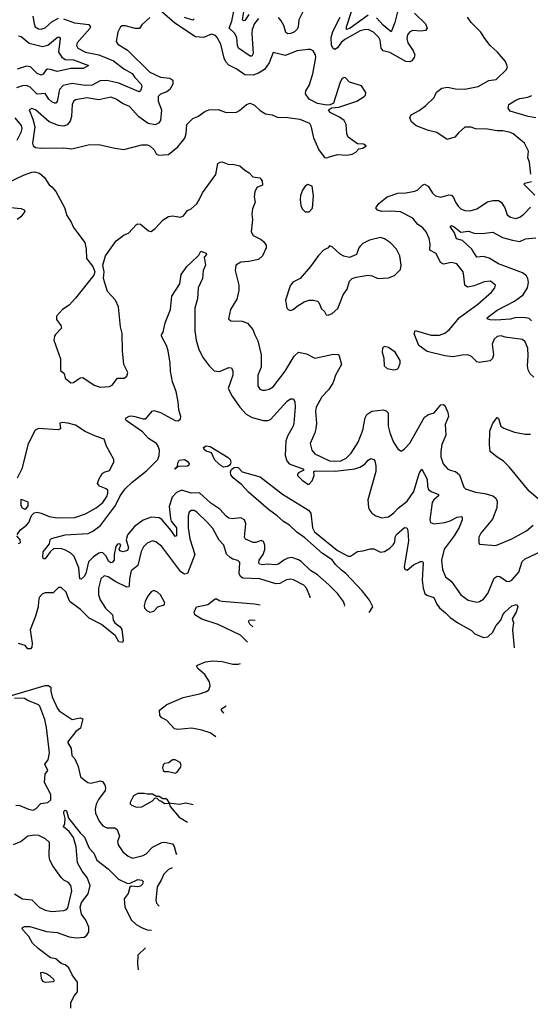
# Model space of a CAD drawing. Extents: x 1995161 to 2088924, y 769148 to 906007.
# Tile 151 of 256: x 2055945 to 2059753, y 789469 to 796817. Entities that reach past the tile are written whole.
import ezdxf

# ---------------------------------------------------------------- set-up
doc = ezdxf.new("R2010")
doc.units = 0

msp = doc.modelspace()

# ---------------------------------------------------------------- linework, layer by layer
at = {"layer": '0CON20XD'}
for points in [[(2058235, 795786.7), (2058255, 795793.8), (2058315, 795810), (2058385, 795806.9), (2058425, 795814.3), (2058451.7, 795828.3), (2058475, 795852.5), (2058505, 795857.5), (2058530, 795875), (2058508.3, 795888.3), (2058465, 795890), (2058395, 795941.2), (2058386, 795965), (2058380, 796035), (2058365, 796064), (2058329.8, 796089.8), (2058261.2, 796125), (2058247.5, 796145), (2058270.7, 796159.3), (2058325, 796163.3), (2058459.8, 796210.2), (2058514, 796245), (2058523.8, 796255), (2058526.2, 796275), (2058495, 796323.3), (2058405, 796352), (2058375, 796383.3), (2058365, 796386.7), (2058350.9, 796379.1), (2058335, 796350), (2058286.4, 796193.6), (2058259.3, 796180.7), (2058235, 796178), (2058165, 796192.9), (2058103.6, 796223.6), (2058077.5, 796265), (2058080, 796285), (2058104.4, 796325.6), (2058131.9, 796411.9), (2058153.1, 796535), (2058151.4, 796555), (2058134.1, 796584.1), (2058115, 796593.8), (2058095, 796593.8), (2058013.9, 796583.9), (2057925, 796549.5), (2057835, 796571.2), (2057805, 796495.8), (2057771.5, 796445), (2057725, 796417.5), (2057685, 796402.3), (2057625, 796405.4), (2057565, 796448.2), (2057505, 796478.9), (2057481.8, 796501.8), (2057468.8, 796528.8), (2057444.6, 796635), (2057418.5, 796685), (2057405, 796698.6), (2057375, 796708), (2057315, 796684.4), (2057255, 796690), (2057100.7, 796790.7), (2057005, 796876.7)], [(2057725, 796826.8), (2057695, 796789.6), (2057678.4, 796745), (2057675.2, 796715), (2057685.3, 796565), (2057677.1, 796545), (2057665, 796543.8), (2057576.8, 796605), (2057569.5, 796625), (2057564.6, 796685.4), (2057546.6, 796716.7), (2057508.4, 796755), (2057528.1, 796805), (2057552.8, 796927.2)], [(2057654.1, 796855.9), (2057625, 796810.3), (2057615, 796808), (2057607.5, 796815), (2057621.9, 796905)], [(2058057.1, 796875), (2058027, 796815), (2058022.7, 796765), (2058014.8, 796745.2), (2057994, 796726), (2057966.1, 796713.9), (2057945, 796712.2), (2057931.1, 796721.1), (2057915, 796772.7), (2057895, 796808.7), (2057875, 796834.1)], [(2058888.9, 796865), (2058970.9, 796785), (2058982.9, 796755), (2058972.7, 796737.2), (2058937.6, 796732.4), (2058874.2, 796735.8), (2058851.9, 796725), (2058836.7, 796705), (2058832.3, 796677.7), (2058839.1, 796645), (2058880.4, 796585), (2058892.2, 796555), (2058887.1, 796535), (2058869.1, 796510.9), (2058855, 796502.5), (2058824, 796505), (2058705, 796572.5), (2058655, 796585.3), (2058641.1, 796605), (2058633.5, 796663.5), (2058622.5, 796685), (2058582.5, 796725), (2058545, 796742.7), (2058515, 796742.1), (2058485, 796732.8), (2058369.7, 796670.3), (2058342.4, 796647.6), (2058315, 796606.1), (2058295, 796594.6), (2058282, 796602), (2058270.4, 796625), (2058266.8, 796685), (2058281.2, 796728.8), (2058336.1, 796835)], [(2058545, 796852), (2058409.6, 796755), (2058381.2, 796745), (2058382.3, 796765), (2058422.9, 796885)], [(2058761.8, 796875), (2058743.5, 796795), (2058715, 796726.7), (2058655.3, 796775), (2058605, 796831.9)], [(2056272.6, 796822.6), (2056354.1, 796794.1), (2056460.9, 796780.9), (2056472.8, 796765), (2056467.7, 796752.3), (2056372.7, 796645), (2056369.7, 796625), (2056379.2, 796605), (2056435, 796573.9), (2056535, 796554.8), (2056645, 796511.3), (2056721.3, 796451.3), (2056784.7, 796414.7), (2056803.9, 796385), (2056850.4, 796335), (2056856.5, 796315), (2056845, 796286), (2056835, 796277.8), (2056685, 796344.4), (2056595, 796362.4), (2056545, 796361.3), (2056485, 796329.6), (2056434.1, 796325.9), (2056335, 796340.3), (2056270, 796325), (2056241.7, 796295), (2056223.6, 796206.4), (2056215.3, 796194.7), (2056206.9, 796193.1), (2056185, 796203.8), (2056163.1, 796225), (2056135, 796266.7), (2056075, 796260.8), (2056022.6, 796312.6), (2055995, 796325.9), (2055965, 796324.2), (2055920.6, 796309.4)], [(2056915, 796834), (2056855, 796777.5), (2056838.1, 796751.9), (2056805, 796750.5), (2056735, 796772.3), (2056708.5, 796771.5), (2056696, 796765), (2056675.6, 796725), (2056664.2, 796655), (2056676, 796635), (2056749.1, 796589.1), (2056915, 796426.1), (2056995, 796389.1), (2057065, 796380), (2057085.8, 796365), (2057088.1, 796335), (2057064.7, 796295.3), (2057041.7, 796278.3), (2056995, 796260.8), (2056976.9, 796243.1), (2056978, 796208), (2057001.5, 796145), (2056996, 796065), (2056980, 796045), (2056955, 796032.9), (2056903.6, 796043.6), (2056833.1, 796093.1), (2056765, 796169.4), (2056711.1, 796191.1), (2056665, 796223.5), (2056625, 796238.2), (2056535, 796218.7), (2056445, 796234.6), (2056361.1, 796218.9), (2056345, 796207.5), (2056336.4, 796185), (2056330.3, 796095), (2056320.8, 796059.2), (2056298.1, 796031.9), (2056275, 796023.2), (2056235, 796028.4), (2056163.8, 796053.8), (2056062.5, 796145), (2056035, 796153.3), (2056015.9, 796144.1), (2056043.9, 796075), (2056056.9, 796016.9), (2056040.9, 795895), (2056045.6, 795875.6), (2056063.8, 795863.8), (2056105, 795858.2), (2056275, 795862), (2056334.1, 795854.1), (2056455, 795883.1), (2056535, 795885.7), (2056655, 795859.2), (2056720.5, 795849.5), (2056855, 795883.8), (2056895, 795882), (2056915, 795876.2), (2056946.7, 795845), (2056962.5, 795815), (2056980, 795805), (2057055, 795810), (2057125, 795868.8), (2057176.2, 795933.8), (2057187, 795967), (2057192.5, 796035), (2057235, 796080), (2057274.5, 796095.5), (2057325, 796133.1), (2057355, 796144.4), (2057425, 796146.7), (2057485, 796124.3), (2057562.3, 796127.7), (2057585, 796140), (2057637.5, 796185), (2057665, 796193.3), (2057695, 796180), (2057738.8, 796138.8), (2057777.5, 796115), (2057826.7, 796106.7), (2057865, 796089.2), (2057945, 796087.8), (2058035.5, 796075.5), (2058105.8, 796045.8), (2058116.7, 796025), (2058135.5, 795935.5), (2058175, 795846.7), (2058219.3, 795789.3), (2058235, 795786.7)], [(2056043.6, 796843.6), (2056051.9, 796785), (2056060.8, 796765), (2056085, 796748.9), (2056105, 796746.5), (2056135, 796755.6), (2056186, 796804), (2056235, 796828.1)], [(2057247.2, 796822.8), (2057235, 796814.2), (2057175, 796834.1)], [(2059756.7, 795665), (2059746.9, 795755), (2059735.8, 795785), (2059738.9, 795835), (2059710.5, 795895), (2059625, 795964.4), (2059604.6, 795974.6), (2059547.4, 795987.4), (2059505, 795987.9), (2059435, 796000.4), (2059345, 796003.8), (2059312.5, 796015), (2059265, 796015.7), (2059216.8, 795973.2), (2059190.5, 795939.5), (2059133.7, 795923.7), (2059055.5, 795975.5), (2058995, 795990.5), (2058901.2, 796025), (2058866, 796055), (2058854.1, 796085.9), (2058865, 796106.2), (2058925, 796139.4), (2058975, 796177.5), (2059035, 796235.8), (2059054.5, 796275.5), (2059093.7, 796306.3), (2059135, 796312.5), (2059195, 796302.1), (2059265, 796299.4), (2059365, 796318.2), (2059445, 796363.3), (2059498.3, 796371.7), (2059576.2, 796445), (2059583.8, 796465), (2059567.5, 796505), (2059509.5, 796575), (2059455, 796623.6), (2059415, 796676.9), (2059383.1, 796725), (2059312, 796795), (2059285.7, 796835.7)], [(2055935, 796695.6), (2055955, 796691.8), (2056015, 796643.1), (2056115, 796617.6), (2056155, 796625.9), (2056225, 796685.4), (2056240, 796690), (2056247.4, 796677.4), (2056235.4, 796575), (2056258.2, 796538.2), (2056285, 796520.4), (2056345, 796516.9), (2056458.8, 796475), (2056417.3, 796452.7), (2056325, 796453.5), (2056225, 796429.7), (2056175, 796445.9), (2056153.1, 796446.9), (2056139.2, 796440.8), (2056118.8, 796411.2), (2056105, 796403.8), (2056075, 796416.1), (2056025, 796464.5), (2055995, 796470), (2055925, 796448.6)], [(2059795, 796084.5), (2059736.7, 796095), (2059603.8, 796135), (2059587, 796157), (2059593.8, 796185), (2059645, 796216.9), (2059675, 796230), (2059735, 796239.4), (2059765, 796250.5)], [(2055908, 796085), (2055955, 796028.5), (2055959.8, 796005), (2055954.1, 795975), (2055924.2, 795915)], [(2056375, 795226.2), (2056431.2, 795155), (2056440, 795105), (2056441.9, 795035), (2056490, 794975), (2056505.7, 794934.3), (2056498.3, 794911.7), (2056362, 794738), (2056313.3, 794686.7), (2056265, 794654.7), (2056219.2, 794605), (2056219.5, 794579.5), (2056250.8, 794535), (2056256.7, 794515), (2056211.7, 794468.3), (2056203.3, 794455), (2056198.8, 794425), (2056250, 794285), (2056250, 794200), (2056276.1, 794176.1), (2056285, 794142.5), (2056325, 794107.5), (2056345, 794110), (2056395, 794143.8), (2056415, 794147.1), (2056500.7, 794090.7), (2056545, 794074.4), (2056615, 794078.8), (2056635, 794090), (2056675, 794141.2), (2056725, 794142.4), (2056743.5, 794156.5), (2056751.6, 794185), (2056722.7, 794245), (2056711.5, 794345), (2056708.8, 794475), (2056696.5, 794525), (2056680.8, 794675), (2056660.5, 794725), (2056599.6, 794789.6), (2056570.8, 794885), (2056574, 794935), (2056565.8, 794985), (2056584.3, 795055), (2056663.6, 795166.4), (2056725, 795210.8), (2056755.6, 795224.4), (2056815, 795288.8), (2056825, 795293.3), (2056845, 795290), (2056905, 795242.5), (2056925, 795237.5), (2056955, 795258.8), (2057015, 795323.8), (2057055, 795348.8), (2057085, 795353.8), (2057145, 795343.8), (2057165.8, 795354.2), (2057197.3, 795392.7), (2057225, 795406.2), (2057265, 795443.8), (2057283, 795473), (2057309.2, 795525), (2057408.3, 795661.7), (2057423.3, 795745), (2057440, 795755), (2057456.1, 795756.1), (2057505, 795736.7), (2057535, 795740), (2057587.7, 795727.7), (2057624.2, 795694.2), (2057656.2, 795675), (2057683.9, 795643.9), (2057735, 795636), (2057754.3, 795615), (2057755, 795581.2), (2057714, 795565), (2057698.3, 795531.7), (2057694.3, 795495.7), (2057702, 795455), (2057681.9, 795405), (2057677.1, 795365), (2057681.4, 795325), (2057670.8, 795235), (2057686.6, 795206.6), (2057745, 795177.5), (2057762.6, 795162.6), (2057782.5, 795135), (2057782.9, 795115), (2057755.4, 795054.6), (2057725, 795027.5), (2057655, 795011.4), (2057595, 795006.9), (2057556, 794985), (2057552.2, 794945), (2057578.5, 794835), (2057578.5, 794795), (2057565, 794732.5), (2057516.2, 794655), (2057502.5, 794585), (2057520.7, 794570.7), (2057605, 794567.5), (2057645, 794552.5), (2057684, 794505), (2057697.5, 794465), (2057721.7, 794421.7), (2057747.1, 794315), (2057746, 794225), (2057721.4, 794165), (2057721.2, 794085), (2057735, 794060), (2057755, 794051.2), (2057775, 794051.2), (2057805, 794058.8), (2057835, 794076.2), (2057925.4, 794194.6), (2057992, 794305), (2058025, 794335.8), (2058083, 794323), (2058145, 794291.4), (2058285, 794321.1), (2058319.3, 794319.3), (2058327.8, 794307.8), (2058344, 794245), (2058299.4, 794165), (2058287.1, 794125), (2058280.8, 794105), (2058247.5, 794055), (2058197.4, 794002.6), (2058156.9, 793925), (2058151.4, 793895), (2058157.8, 793805), (2058154.4, 793765), (2058146.4, 793733.6), (2058110.8, 793655), (2058122.9, 793605), (2058145, 793576.2), (2058255, 793525.8), (2058335, 793523.8), (2058379.2, 793545), (2058418.1, 793581.9), (2058470.4, 793665), (2058504.3, 793754.3), (2058521.9, 793845), (2058535, 793871.2), (2058572.5, 793895), (2058655, 793906), (2058678.8, 793898.8), (2058692.5, 793882.5), (2058692.5, 793785), (2058704.7, 793734.7), (2058733.1, 793665), (2058764, 793615), (2058785, 793600), (2058795, 793598.8), (2058816.2, 793615), (2058855, 793656), (2058965, 793852), (2058995, 793871.2), (2059035, 793883.8), (2059085, 793944), (2059105, 793946), (2059115, 793938.8), (2059138.6, 793885), (2059142.9, 793855), (2059118.1, 793795), (2059123.4, 793716.6), (2059093.8, 793646.2), (2059086.7, 793595), (2059086.7, 793555), (2059103.9, 793503.9), (2059135, 793465.8), (2059154.5, 793454.5), (2059194.5, 793444.5), (2059225, 793420), (2059258.3, 793328.3), (2059270, 793315), (2059345, 793290), (2059415, 793281.1), (2059473.2, 793263.2), (2059496.4, 793246.4), (2059507.1, 793225), (2059504.5, 793175.5), (2059471.4, 793088.6), (2059384.4, 792985.6), (2059370, 792955), (2059368.8, 792915), (2059373.6, 792903.6), (2059495, 792892), (2059615, 792942.9), (2059725, 793002.5), (2059774.2, 793045)], [(2055855, 795598.5), (2055973.3, 795656.7), (2056035, 795679.1), (2056055, 795682.2), (2056091.7, 795671.7), (2056129.3, 795639.3), (2056164, 795585), (2056185, 795570.8), (2056215, 795534.5), (2056278.3, 795415), (2056295.9, 795355), (2056328.1, 795305), (2056345.4, 795265.4), (2056375, 795226.2)], [(2058105, 795382.5), (2058129.3, 795410.7), (2058136.4, 795503.6), (2058126.7, 795575), (2058095, 795587.5), (2058074.1, 795575.9), (2058053.3, 795545), (2058038.8, 795505), (2058036.2, 795475), (2058041.7, 795431.7), (2058052.5, 795405), (2058075, 795382.5), (2058105, 795382.5)], [(2059778.5, 794148.5), (2059753.1, 794175), (2059736.7, 794205), (2059731.5, 794235), (2059738, 794308), (2059734.6, 794365), (2059715, 794412.5), (2059695, 794430.6), (2059565, 794446.8), (2059535, 794457.1), (2059505, 794452.2), (2059485, 794432.5), (2059468.9, 794395), (2059478.1, 794315), (2059471.3, 794288.7), (2059455, 794272.5), (2059403.3, 794265), (2059375, 794259.6), (2059355, 794262.9), (2059315, 794303.3), (2059287.5, 794315), (2059245.4, 794314.6), (2059175, 794302.2), (2059115, 794308.9), (2058985, 794340), (2058921.1, 794385), (2058886.2, 794473.8), (2058895, 794496.7), (2059015, 794463.8), (2059075, 794464), (2059115, 794478.4), (2059147.2, 794502.8), (2059225, 794595.5), (2059363.1, 794695), (2059465, 794782.5), (2059488, 794815), (2059492.5, 794835), (2059456.2, 794865), (2059408.3, 794861.7), (2059335, 794831.5), (2059285, 794822.2), (2059265, 794836.7), (2059258, 794902), (2059251.5, 794935), (2059205, 794995.6), (2059165.4, 795005.4), (2059105, 794993.8), (2059082.9, 795005), (2059052.4, 795072.4), (2059005, 795096.2), (2059006.4, 795145), (2059000, 795185), (2058976.4, 795235), (2058950.6, 795265), (2058911.5, 795291.5), (2058877.5, 795335), (2058785, 795382.2), (2058715, 795388.2), (2058644.5, 795384.5), (2058613.3, 795395), (2058602.3, 795412.3), (2058623.4, 795446.6), (2058685, 795495.7), (2058765, 795523.2), (2058826, 795526), (2058892.4, 795537.6), (2058915, 795548.5), (2058948.3, 795581.7), (2058965, 795589.4), (2058991.5, 795575), (2059025, 795521.9), (2059045, 795503.5), (2059085, 795492), (2059145, 795508.9), (2059165, 795506.9), (2059181.1, 795491.1), (2059195, 795456.2), (2059214.4, 795425), (2059235, 795406.7), (2059265, 795393.6), (2059305, 795391.5), (2059353.3, 795406.7), (2059435, 795458.9), (2059475, 795468.1), (2059515, 795466.9), (2059535.5, 795455.5), (2059562.8, 795412.8), (2059580.9, 795360.9), (2059605, 795342.2), (2059645, 795332.9), (2059675, 795344.4), (2059705, 795365.8), (2059755, 795418)], [(2059787.8, 795507.8), (2059705, 795590), (2059711.7, 795598.3), (2059761.1, 795608.9)], [(2055825, 795421.2), (2055955, 795408.6), (2055978.3, 795398.3), (2055982, 795385), (2055952.9, 795345), (2055925, 795325.6)], [(2059761, 794571), (2059745, 794586.1), (2059705, 794595.9), (2059638.8, 794591.2), (2059605, 794581.3), (2059495, 794574.6), (2059455, 794578.1), (2059431.2, 794585), (2059434, 794595), (2059456.9, 794613.1), (2059505, 794649.1), (2059635, 794716.8), (2059700.6, 794765), (2059733.1, 794816.9), (2059739.6, 794855), (2059735.9, 794885.9), (2059724.4, 794905), (2059695, 794927.1), (2059515, 794994.1), (2059446.5, 795036.5), (2059405, 795050.5), (2059354.5, 795044.5), (2059316.4, 795105), (2059248.8, 795168.8), (2059202.6, 795182.6), (2059187.3, 795227.3), (2059156.2, 795275), (2059165, 795280.8), (2059185, 795272.2), (2059235, 795230.5), (2059292.2, 795237.8), (2059335, 795222.9), (2059395, 795221.3), (2059475, 795230.5), (2059545, 795190.8), (2059621.2, 795171.2), (2059675, 795162.7), (2059717.6, 795182.4), (2059795, 795189.5)], [(2058245, 794613.3), (2058275, 794623.8), (2058317.3, 794662.7), (2058356.7, 794765), (2058388, 794805), (2058403.8, 794865), (2058424.2, 794885.8), (2058454, 794896), (2058545, 794910), (2058575, 794906.2), (2058615, 794886.2), (2058695, 794891.2), (2058740.7, 794909.3), (2058785, 794953.3), (2058791.2, 794985), (2058780, 795055), (2058754.2, 795105), (2058711.3, 795151.3), (2058665, 795182), (2058635, 795192), (2058555, 795172.9), (2058505, 795145.7), (2058485, 795128), (2058474.3, 795115), (2058457.5, 795065), (2058405, 795043.3), (2058361.7, 795051.7), (2058335, 795067.5), (2058275, 795122.5), (2058255, 795130), (2058246.4, 795113.6), (2058211.7, 795098.3), (2058172.3, 795057.7), (2058113.8, 794975), (2058036, 794885), (2057982.4, 794857.6), (2057961.7, 794831.7), (2057926.7, 794725), (2057937.5, 794665), (2057947.5, 794655), (2057965, 794647.5), (2057985, 794653.3), (2058015, 794680), (2058067.3, 794712.7), (2058103.6, 794723.6), (2058135, 794723.8), (2058165, 794716.7), (2058175, 794707.5), (2058195, 794660), (2058218.3, 794638.3), (2058230, 794615), (2058245, 794613.3)], [(2058366.2, 792439.8), (2058370.3, 792445), (2058360.7, 792475), (2058315.3, 792535.3), (2058249.4, 792599.4), (2058165, 792673.1), (2058115, 792706.3), (2058045, 792772.9), (2058025, 792786.7), (2057975, 792802.9), (2057945, 792799.1), (2057915.2, 792784.8), (2057875, 792753.8), (2057855, 792748.5), (2057793.2, 792753.2), (2057755, 792748.1), (2057734.4, 792754.4), (2057727.9, 792765), (2057730.8, 792785), (2057761.1, 792825), (2057772.7, 792862.7), (2057772.1, 792895), (2057762.8, 792922.8), (2057745, 792930.5), (2057705, 792916.8), (2057685, 792916.3), (2057630, 792940), (2057621.5, 792955), (2057631.2, 793055), (2057621.1, 793085), (2057595, 793100), (2057532.1, 793092.1), (2057505, 793097.5), (2057485, 793111.5), (2057436.7, 793165), (2057369.6, 793209.6), (2057285, 793285.9), (2057223.2, 793283.2), (2057155, 793305.9), (2057115, 793289.6), (2057080.9, 793255), (2057060.9, 793185), (2057068.7, 793095), (2057075.4, 793075), (2057114.4, 793025), (2057115.4, 792965), (2057105, 792960.8), (2057075, 793005.6), (2057005, 793087.8), (2056985, 793098.5), (2056925, 793105.6), (2056865, 793081.9), (2056800, 793035), (2056747.7, 792972.3), (2056739.6, 792935), (2056756.4, 792875), (2056750, 792855), (2056716, 792846), (2056692.7, 792852.7), (2056686.7, 792865), (2056700, 792895), (2056692.5, 792905), (2056675, 792903.8), (2056661.4, 792885), (2056649.1, 792825), (2056649.1, 792785), (2056635, 792766.2), (2056625.3, 792764.7), (2056610.3, 792775), (2056586.1, 792816.1), (2056565, 792838.1), (2056555, 792842.2), (2056535, 792835.5), (2056495, 792809.1), (2056458.6, 792771.4), (2056437, 792685), (2056425, 792661.9), (2056403.1, 792643.1), (2056393.9, 792643.9), (2056385, 792727.5), (2056350.4, 792810.4), (2056325.4, 792835.4), (2056287.3, 792857.3), (2056258.1, 792868.1), (2056200.1, 792869.9), (2056172.7, 792845), (2056135, 792792.9), (2056123.3, 792793.3), (2056116.9, 792805), (2056120.8, 792845), (2056166, 792905), (2056173.1, 792935), (2056182.9, 792945), (2056285, 792973.8), (2056455, 792983.6), (2056490.6, 792999.4), (2056546.6, 793043.4), (2056658.9, 793191.1), (2056695.4, 793265), (2056731.5, 793315), (2056783.3, 793365), (2056890.3, 793449.7), (2056974.8, 793535), (2056985, 793566), (2056986.4, 793605), (2056977.8, 793635), (2056965, 793653.8), (2056905, 793692.9), (2056861.4, 793741.4), (2056738, 793825), (2056734.2, 793835), (2056738.8, 793845), (2056760.9, 793859.1), (2056778.3, 793861.7), (2056804, 793855), (2056865, 793837.5), (2056885, 793838), (2056933.8, 793895), (2056945, 793900), (2056995, 793884.7), (2057105, 793826.7), (2057125.3, 793824.7), (2057144.6, 793835.4), (2057145.9, 793855), (2057130.7, 793905), (2057126.7, 793965), (2057112, 794042), (2057085.6, 794115), (2057070, 794195), (2057067.8, 794255), (2057051.9, 794345), (2057040, 794385), (2057001.9, 794455), (2057002, 794465), (2057014.4, 794485.6), (2057029.2, 794555), (2057070.7, 794655), (2057080, 794755), (2057140, 794845), (2057150, 794915), (2057195, 794976.7), (2057225, 795006.2), (2057280, 795060), (2057295, 795089.2), (2057335.7, 795075.7), (2057338.8, 795065), (2057320, 795045), (2057330, 794985), (2057314.3, 794945), (2057308, 794885), (2057275.7, 794815), (2057270.8, 794735), (2057250.3, 794665), (2057250.6, 794495), (2057261.3, 794425), (2057280.4, 794355), (2057313.6, 794293.7), (2057357.8, 794235), (2057396.3, 794196.3), (2057435, 794191.2), (2057505, 794220.5), (2057525, 794219.2), (2057533.9, 794195), (2057533.5, 794165), (2057500.9, 794065), (2057528.8, 794008.8), (2057585.8, 793925), (2057633.6, 793873.6), (2057677.9, 793847.9), (2057762.8, 793827.2), (2057794.6, 793825.4), (2057815, 793834.3), (2057940.6, 793969.4), (2057965, 793987.5), (2057986.9, 793986.9), (2057998.1, 793965), (2058000, 793925), (2057990, 793805), (2057985.4, 793785), (2057945.4, 793715), (2057930.6, 793675), (2057925.7, 793564.3), (2057936.5, 793525), (2057955, 793501.8), (2058056.2, 793465), (2058063.3, 793455), (2058024, 793435), (2058015.7, 793425), (2058017.1, 793415), (2058051.2, 793381.2), (2058095, 793351.2), (2058105, 793351.2), (2058125.7, 793375), (2058141.9, 793415), (2058139.2, 793445), (2058148.7, 793451.3), (2058298.9, 793448.9), (2058444.3, 793465.7), (2058481.8, 793478.2), (2058519, 793501), (2058545, 793530), (2058565, 793541.9), (2058585, 793535.7), (2058594.3, 793525), (2058601.2, 793488.8), (2058602.3, 793445), (2058541.8, 793235), (2058547.6, 793177.6), (2058555.7, 793155), (2058572, 793135), (2058601.2, 793115), (2058645, 793098.6), (2058695, 793107.8), (2058735, 793137.5), (2058767.1, 793172.9), (2058835.8, 793224.2), (2058883.6, 793296.4), (2058925, 793430), (2058945, 793462.5), (2058985, 793387.5), (2058987.5, 793335), (2058995, 793311.4), (2059014.3, 793295), (2059067.5, 793275), (2059067.9, 793265), (2059034.6, 793235), (2059022.3, 793215), (2059003.5, 793085), (2059008, 793065), (2059034.5, 793054.5), (2059115.4, 793064.6), (2059155, 793076.4), (2059208.6, 793105), (2059239.3, 793109.3), (2059245.8, 793105), (2059245.6, 793085.6), (2059222.9, 793027.1), (2059185.8, 792965), (2059111.3, 792865), (2059092.1, 792785), (2059097.3, 792715), (2059119.8, 792659.8), (2059165, 792624.4), (2059235.7, 792525), (2059288.8, 792485), (2059355, 792470), (2059375.6, 792474.4), (2059405, 792492.5), (2059435.3, 792534.7), (2059485, 792649.2), (2059505, 792665.6), (2059525, 792661.9), (2059575, 792626.9), (2059595, 792625.6), (2059615, 792634.4), (2059667.5, 792695), (2059693.5, 792775), (2059715.4, 792794.6), (2059875, 792868)], [(2058735, 794204), (2058760, 794210), (2058770.7, 794219.3), (2058783.3, 794255), (2058783.3, 794275), (2058745, 794336.2), (2058695, 794371.2), (2058662.3, 794377.7), (2058651.2, 794365), (2058648, 794335), (2058660.7, 794290.7), (2058663.3, 794235), (2058685, 794214), (2058735, 794204)], [(2059811.7, 793241.7), (2059745, 793298), (2059595, 793480.8), (2059550, 793525), (2059505, 793551.9), (2059454, 793595), (2059447.8, 793645), (2059451.7, 793748.3), (2059473.3, 793805), (2059505, 793849.2), (2059515, 793840), (2059534.6, 793784.6), (2059555, 793768.1), (2059635, 793739.4), (2059715, 793722.9), (2059755, 793724.3)], [(2055926.7, 792975), (2055950.5, 793009.5), (2055995.9, 793044.1), (2056012.5, 793065), (2056033, 793117), (2056053, 793137), (2056075, 793141.2), (2056105, 793135.7), (2056165, 793110.6), (2056225, 793099.3), (2056355, 793102.3), (2056435, 793128.8), (2056515, 793173.1), (2056565, 793214), (2056595, 793259.4), (2056603.4, 793285), (2056601.2, 793305), (2056590.8, 793315), (2056540, 793335), (2056526, 793355), (2056534, 793385), (2056559.5, 793430.5), (2056575, 793441.2), (2056615, 793453.3), (2056646, 793515), (2056645.8, 793535), (2056591.4, 793635), (2056575, 793687.5), (2056509.5, 793709.5), (2056433.3, 793745), (2056361.7, 793791.7), (2056304.3, 793805.7), (2056265, 793810.8), (2056245, 793806.7), (2056248.8, 793765), (2056232.5, 793757.5), (2056085, 793767.1), (2056060, 793755), (2056007.6, 793652.4), (2055961.4, 793465), (2055926.2, 793395)], [(2057465, 793477.9), (2057447.4, 793487.4), (2057399.3, 793529.3), (2057376, 793585), (2057335, 793596.9), (2057320.5, 793610.5), (2057316.2, 793625), (2057335, 793637.1), (2057365, 793631.5), (2057499.8, 793549.7), (2057513.5, 793535), (2057520.6, 793515), (2057513.7, 793496.3), (2057495, 793482.9), (2057465, 793477.9)], [(2057105, 793463.3), (2057105, 793470), (2057120, 793480), (2057126, 793515), (2057135, 793530), (2057175, 793534.4), (2057195, 793522.9), (2057208, 793505), (2057207.5, 793492.5), (2057195.8, 793484.2), (2057127.5, 793482.5), (2057105, 793463.3)], [(2058552.4, 792394.2), (2058578.1, 792435), (2058552.9, 792485), (2058498.9, 792555), (2058378.5, 792685), (2058345, 792708), (2058300.7, 792750.7), (2058276.2, 792786.2), (2058203.8, 792833.8), (2058071.1, 792951.1), (2058013, 792993), (2057956.4, 793045), (2057912.1, 793072.1), (2057864.8, 793114.8), (2057801.3, 793161.3), (2057651.9, 793291.9), (2057601.1, 793345), (2057537.1, 793397.1), (2057520.4, 793420.4), (2057517.5, 793445), (2057526.9, 793463.1), (2057544.5, 793475.5), (2057565, 793478.9), (2057575.4, 793475.4), (2057603.8, 793443.8), (2057738.8, 793405), (2057905, 793276.9), (2058098.1, 793158.1), (2058115.3, 793135.3), (2058128.6, 793025), (2058143.8, 792995), (2058315, 792855.8), (2058395, 792812.5), (2058413, 792813), (2058465, 792847.5), (2058505, 792852.5), (2058560.6, 792869.4), (2058585, 792868.6), (2058635.9, 792844.1), (2058665, 792849.2), (2058706.3, 792873.7), (2058730.7, 792899.3), (2058742.1, 792917.9), (2058745.7, 792955), (2058755, 792975.7), (2058815, 793027.5), (2058833.3, 793025), (2058840, 793005), (2058843.6, 792925), (2058816.7, 792765), (2058813.1, 792735), (2058817.7, 792717.7), (2058835, 792710), (2058881.7, 792748.3), (2058935, 792774.2), (2058950, 792775), (2058954.2, 792764.2), (2058946.9, 792635), (2058953.1, 792575), (2058965.4, 792535.4), (2058982, 792522), (2059034.4, 792505), (2059055, 792456), (2059075, 792427.1), (2059121.9, 792391.9), (2059155.8, 792355), (2059212.5, 792315), (2059315, 792258.9), (2059340.6, 792235), (2059405, 792205.7), (2059437.4, 792212.6), (2059471.1, 792245), (2059497.9, 792295), (2059532.9, 792335), (2059548.6, 792375), (2059564.3, 792395), (2059615, 792443.3), (2059653.9, 792453.9), (2059659.4, 792435), (2059648.5, 792395), (2059619.2, 792345), (2059626.9, 792316.9), (2059620, 792265), (2059634.1, 792129.2)], [(2055985, 793162.5), (2055965, 793172.5), (2055955, 793190), (2055955, 793240), (2056005, 793220), (2056005, 793190), (2055985, 793162.5)], [(2058110.5, 792502.4), (2058110.3, 792510.3), (2058085, 792574.2), (2058065, 792597.8), (2057986.6, 792636.6), (2057965, 792641.5), (2057935, 792637.1), (2057885, 792610.3), (2057855, 792607), (2057735, 792643.9), (2057609.2, 792649.2), (2057591.9, 792661.9), (2057582.9, 792685), (2057587.5, 792767.5), (2057571.3, 792781.3), (2057535, 792791.8), (2057515, 792804.5), (2057488.4, 792828.4), (2057467.5, 792895), (2057433.2, 792933.2), (2057385, 793019.6), (2057345.8, 793065.8), (2057265, 793141.5), (2057245, 793153.5), (2057225, 793153.3), (2057209.1, 793140.9), (2057200.8, 793115), (2057202.6, 793025), (2057213.3, 792943.3), (2057250.8, 792825), (2057196.1, 792685), (2057175, 792678.6), (2057146.3, 792696.3), (2057005, 792884.6), (2056960.8, 792920.8), (2056935, 792927.9), (2056895, 792909.6), (2056867.6, 792882.4), (2056851.2, 792848.8), (2056825.2, 792744.8), (2056776.9, 792703.1), (2056762.9, 792645), (2056762.1, 792595), (2056758.1, 792585), (2056745, 792583.1), (2056661.2, 792621.2), (2056605, 792660), (2056575, 792666.4), (2056550.9, 792645), (2056531.5, 792575), (2056532.9, 792525), (2056545, 792487.5), (2056584.5, 792425), (2056636.4, 792376.3), (2056642.5, 792335), (2056653.8, 792315), (2056695.2, 792285.2), (2056707.1, 792267.1), (2056717.8, 792185), (2056711.4, 792168.6), (2056685, 792175.5), (2056659.8, 792219.8), (2056555, 792304.6), (2056462, 792352), (2056399.4, 792415), (2056322.3, 792472.3), (2056310.2, 792490.2), (2056290.9, 792545), (2056255, 792580), (2056235, 792578.8), (2056195, 792540.8), (2056135, 792539.2), (2056115, 792532.5), (2056090.6, 792505), (2056085.4, 792474.6), (2056082.5, 792435), (2056063.9, 792365), (2056022.9, 792265), (2056036.6, 792165), (2056034.7, 792135.3), (2056025, 792121.8), (2056005, 792122.7), (2055985, 792146.7), (2055935, 792161.8)], [(2055935, 792908.5), (2055950.8, 792915), (2055948, 792935), (2055923.8, 792965)], [(2056915, 792396.2), (2056945, 792404), (2056974.2, 792435.8), (2057015, 792447.5), (2057025.4, 792454.6), (2057028.1, 792465), (2056993.9, 792523.9), (2056972.5, 792545), (2056945, 792556.7), (2056925, 792547.5), (2056897.9, 792512.1), (2056880, 792475), (2056873.3, 792445), (2056876.7, 792425), (2056895.9, 792405.9), (2056915, 792396.2)], [(2057645, 792172.1), (2057591.9, 792225), (2057425, 792303.9), (2057303.2, 792343.2), (2057252, 792375), (2057247.3, 792395), (2057263.9, 792435), (2057313.4, 792446.6), (2057348.2, 792451.8), (2057403.8, 792495), (2057415, 792495.8), (2057433.4, 792483.4), (2057455, 792478.5), (2057695, 792458.7), (2057737.7, 792449.5)], [(2057682.8, 792285.2), (2057661.5, 792305), (2057651.4, 792325), (2057656.7, 792335), (2057675, 792339.5), (2057700, 792336.7)], [(2057408.9, 791465.5), (2057365, 791495.6), (2057304.4, 791514.4), (2057229.4, 791529.4), (2057125, 791520.4), (2057098.8, 791525), (2057039.4, 791589.4), (2057005, 791608), (2056990, 791625), (2056987.5, 791665), (2057043, 791707), (2057165, 791758.2), (2057285, 791785.4), (2057337.3, 791802.7), (2057355.6, 791815), (2057366.4, 791845), (2057361.5, 791875), (2057325, 791930.5), (2057272.5, 791975), (2057264, 791995), (2057270.3, 791999.7), (2057330, 792025), (2057386.3, 792033.7), (2057455, 792026.4), (2057535, 792007.9), (2057575, 792006.7), (2057592, 792013.5)], [(2055882.5, 791775), (2056135, 791847.8), (2056159.1, 791849.1), (2056177.5, 791835), (2056177.1, 791805), (2056187.2, 791765), (2056225.7, 791675.7), (2056239.3, 791659.3), (2056335, 791595.5), (2056395, 791606.5), (2056415, 791600), (2056399.1, 791530.9), (2056363.3, 791505), (2056300.6, 791425), (2056328.9, 791378.9), (2056332.5, 791325), (2056355, 791301.2), (2056380.8, 791245), (2056397.9, 791167.9), (2056425, 791144.4), (2056454.1, 791124.1), (2056475, 791119.1), (2056547.8, 791137.8), (2056565, 791128.8), (2056579.2, 791105), (2056585.6, 791085), (2056581.1, 791065), (2056532.1, 790997.9), (2056515, 790964), (2056507.1, 790925), (2056510, 790895), (2056536.4, 790836.4), (2056565, 790801.1), (2056595, 790786.2), (2056655, 790787.4), (2056672.7, 790775), (2056689.4, 790725), (2056675.4, 790685), (2056678.5, 790658.5), (2056715, 790608.1), (2056755, 790574.4), (2056785, 790558.9), (2056865, 790580.4), (2056887.3, 790592.7), (2056935, 790640.8), (2057005, 790677.3), (2057025, 790680), (2057085, 790667.5), (2057097.6, 790647.6), (2057111.5, 790591.5), (2057116.2, 790589.7)], [(2055915, 790956.2), (2055945, 790952.5), (2056010, 790925), (2056045, 790918.5), (2056068.4, 790931.6), (2056102.2, 790967.8), (2056155, 790975.2), (2056176.9, 790995), (2056177.8, 791035), (2056130.9, 791125), (2056135, 791187.5), (2056155.4, 791215), (2056131.7, 791261.7), (2056157, 791295), (2056166.7, 791345), (2056144.4, 791535.6), (2056132, 791595), (2056095, 791694.2), (2056085.3, 791705.3), (2056005.4, 791735.4), (2055980.6, 791750.6), (2055905, 791754.1)], [(2057467.8, 791641.7), (2057464, 791645), (2057448.8, 791665), (2057451.2, 791675), (2057485.8, 791695.6)], [(2057105, 791193.3), (2057119.3, 791200.7), (2057143.9, 791236.1), (2057148.8, 791255), (2057142.5, 791275), (2057105, 791293.3), (2057085, 791293.3), (2057058, 791272), (2057025, 791266.2), (2057013.9, 791256.1), (2057008.8, 791235), (2057015, 791213.3), (2057025, 791206.7), (2057055, 791207.5), (2057105, 791193.3)], [(2056815, 790940), (2056855, 790943.3), (2056935, 790987.5), (2056955, 791010), (2056968.3, 791008.3), (2056985, 790990), (2056998.3, 790988.3), (2057025, 790967.5), (2057060, 790970), (2057060, 790975), (2057047.5, 790995), (2057035, 791002.5), (2057012.5, 791002.5), (2056985, 791020), (2056965, 791020), (2056935, 791036.7), (2056895, 791036.7), (2056873.6, 791043.6), (2056825, 791041.4), (2056792.5, 791025), (2056768.8, 790975), (2056770, 790965), (2056777.5, 790955), (2056815, 790940)], [(2056325, 789440), (2056326.1, 789483.9), (2056353.9, 789536.1), (2056377, 789563), (2056376.1, 789635), (2056335, 789688.9), (2056311.8, 789741.8), (2056283.1, 789763.1), (2056255, 789773.8), (2056215, 789808.1), (2056175, 789817.2), (2056083.3, 789885), (2056039.1, 789925), (2056013.3, 789975), (2055967.5, 790025), (2055963.6, 790036.4), (2055966.4, 790043.6), (2055981.1, 790048.9), (2056021.2, 790051.2), (2056145, 790011.8), (2056225, 790005.5), (2056315, 789973.1), (2056365, 789964.6), (2056425, 789969.5), (2056444.7, 789985.3), (2056460.6, 790010.6), (2056461.4, 790045), (2056437.5, 790097.5), (2056405, 790142.5), (2056395.7, 790195), (2056405, 790229.5), (2056455.3, 790295), (2056470.9, 790355), (2056447.1, 790415), (2056411.8, 790461.8), (2056376.9, 790525), (2056365.5, 790645.5), (2056345.5, 790715), (2056315, 790757.8), (2056272.5, 790795), (2056282.1, 790817.9), (2056284.3, 790855), (2056273.2, 790895), (2056275, 790908), (2056285, 790917.5), (2056295, 790914), (2056309.5, 790859.5), (2056395, 790749.4), (2056427.1, 790717.1), (2056463.5, 790635), (2056498.5, 790598.5), (2056520, 790545), (2056605, 790479.2), (2056682.4, 790402.4), (2056745, 790374.5), (2056765, 790370), (2056825, 790400.4), (2056855, 790396.6), (2056864.6, 790385), (2056860, 790365), (2056845, 790351.2), (2056825, 790346.5), (2056775, 790350.8), (2056765.5, 790344.5), (2056752.7, 790297.3), (2056724.4, 790255.6), (2056729.4, 790195), (2056778, 790098), (2056814.2, 790065), (2056853.5, 790043.5), (2056895, 790026.2), (2056927.1, 790023.7)], [(2057239.4, 790958.5), (2057185, 790970), (2057135, 790960), (2057060, 790970), (2057066.7, 790945), (2057133.3, 790865), (2057196.1, 790828.9)], [(2055906.7, 790295), (2055965, 790257.5), (2056035, 790250), (2056090.8, 790195), (2056135, 790172.7), (2056185, 790162.2), (2056275, 790169.2), (2056295, 790177.5), (2056305, 790189.2), (2056332.5, 790315), (2056325.5, 790355), (2056309.5, 790379.5), (2056275, 790396.5), (2056255, 790415.6), (2056192.9, 790502.9), (2056170.5, 790545), (2056163.5, 790575), (2056167.7, 790677.7), (2056137.5, 790705), (2056088.1, 790728.1), (2056055, 790732.7), (2056005, 790723.1), (2055955, 790683.4), (2055895, 790659.6)], [(2057082.3, 790488.2), (2057054.5, 790475), (2057019.1, 790440.8), (2057000.9, 790395), (2056969.6, 790345), (2056959.4, 790245), (2056965.8, 790225), (2056986.2, 790200.6)], [(2056882.7, 789891.1), (2056826.7, 789835), (2056822.7, 789775), (2056827.7, 789726.4)], [(2056135, 789635.6), (2056195, 789638.6), (2056204, 789645), (2056200, 789655), (2056175, 789675.8), (2056145, 789695.7), (2056115, 789706.7), (2056100, 789705), (2056104, 789665), (2056115, 789643.1), (2056135, 789635.6)]]:
    msp.add_lwpolyline(points, dxfattribs=at)

doc.saveas('drawing.dxf')
